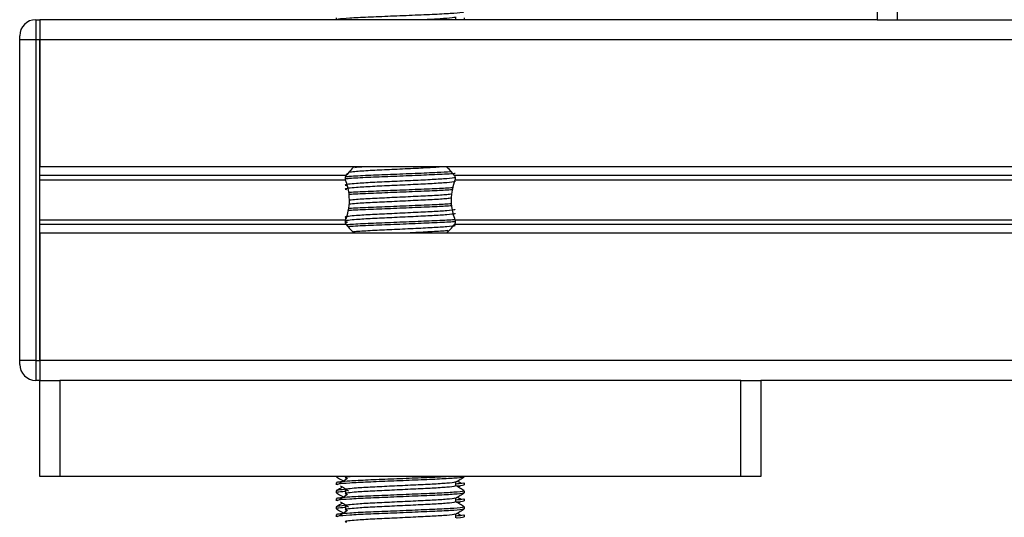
# Model space of a CAD drawing. Header units: millimetres. Extents: x 0 to 420, y 0 to 297.
# Tile 82 of 104: x 294.48 to 301.27, y 195.72 to 199.15. Entities that reach past the tile are written whole.
import ezdxf

# ---------------------------------------------------------------- set-up
doc = ezdxf.new("R2010")
doc.units = ezdxf.units.MM

msp = doc.modelspace()

# ---------------------------------------------------------------- linework, layer by layer
at = {"color": 7, "linetype": 'Continuous', "lineweight": 25}
for p, q in [((300.39558, 234.5152), (300.39558, 199.1477)), ((300.53374, 234.5152), (300.53374, 199.1477)), ((296.66542, 199.16002), (296.66542, 199.1477)), ((297.48978, 199.1477), (297.48978, 199.16635)), ((297.5496, 199.1477), (297.5496, 199.16002)), ((294.5931, 199.1477), (294.5931, 199.00955)), ((294.5931, 199.1477), (294.62073, 199.1477)), ((300.39558, 199.1477), (294.62073, 199.1477)), ((294.62073, 199.1477), (294.62073, 199.00955)), ((294.62073, 199.1477), (294.62073, 199.00955)), ((300.39558, 199.1477), (300.53374, 199.1477)), ((300.53374, 199.1477), (301.40964, 199.1477)), ((294.48258, 199.00955), (294.48258, 199.03718)), ((294.48258, 196.79908), (294.48258, 199.00955)), ((294.5931, 199.00955), (294.48258, 199.00955)), ((294.5931, 199.00955), (294.5931, 196.79908)), ((294.62073, 199.00955), (294.5931, 199.00955)), ((321.69898, 199.00955), (294.62073, 199.00955)), ((294.62073, 199.00955), (294.62073, 198.13365)), ((294.62073, 196.79908), (294.62073, 199.00955)), ((321.69898, 198.13365), (294.62073, 198.13365)), ((296.73449, 198.07374), (294.62073, 198.07374)), ((296.74333, 198.08396), (296.73352, 198.07795)), ((318.83918, 198.07374), (297.48053, 198.07374)), ((296.73053, 198.04202), (294.62073, 198.04202)), ((318.83521, 198.04202), (297.4845, 198.04202)), ((296.73053, 197.76661), (294.62073, 197.76661)), ((296.73449, 197.73488), (294.62073, 197.73488)), ((296.72905, 197.78303), (296.72905, 197.76084)), ((296.74333, 197.75239), (296.73159, 197.7452)), ((318.83918, 197.73488), (297.48053, 197.73488)), ((318.83521, 197.76661), (297.4845, 197.76661)), ((321.69898, 197.67498), (294.62073, 197.67498)), ((294.62073, 197.67498), (294.62073, 196.79908)), ((294.5931, 196.79908), (294.48258, 196.79908)), ((294.48258, 196.77145), (294.48258, 196.79908)), ((294.5931, 196.79908), (294.5931, 196.66092)), ((294.5931, 196.79908), (294.62073, 196.79908)), ((321.69898, 196.79908), (294.62073, 196.79908)), ((294.62073, 196.79908), (294.62073, 196.66092)), ((294.62073, 196.79908), (294.62073, 196.66092)), ((294.62073, 196.66092), (294.5931, 196.66092)), ((294.62073, 195.99778), (294.62073, 196.66092)), ((294.62073, 196.66092), (294.75889, 196.66092)), ((294.75889, 196.66092), (294.75889, 195.99778)), ((299.45613, 196.66092), (294.75889, 196.66092)), ((299.45613, 195.99778), (299.45613, 196.66092)), ((299.45613, 196.66092), (299.59429, 196.66092)), ((316.72542, 196.66092), (299.59429, 196.66092)), ((299.59429, 196.66092), (299.59429, 195.99778)), ((294.75889, 195.99778), (294.62073, 195.99778)), ((299.45613, 195.99778), (294.75889, 195.99778)), ((296.66542, 195.99778), (296.66542, 195.99631)), ((296.72905, 195.99778), (296.72905, 195.98703)), ((297.5496, 195.99631), (297.5496, 195.99778)), ((299.59429, 195.99778), (299.45613, 195.99778)), ((296.66542, 195.95484), (296.66542, 195.94107)), ((296.72905, 195.90414), (296.72905, 195.87651)), ((297.48978, 195.93423), (297.48978, 195.96118)), ((297.50572, 195.92558), (297.52051, 195.93464)), ((297.5496, 195.94107), (297.5496, 195.95484)), ((296.66542, 195.89957), (296.66542, 195.88578)), ((296.66542, 195.84432), (296.66542, 195.83054)), ((297.48978, 195.82371), (297.48978, 195.85065)), ((297.5496, 195.88578), (297.5496, 195.89957)), ((297.5496, 195.83054), (297.5496, 195.84432)), ((296.66542, 195.78904), (296.66542, 195.77526)), ((296.72905, 195.79361), (296.72905, 195.76598)), ((297.50572, 195.81505), (297.52051, 195.82411)), ((297.5496, 195.77526), (297.5496, 195.78904)), ((296.66542, 195.7338), (296.66542, 195.72002)), ((297.48978, 195.71318), (297.48978, 195.74013)), ((297.5496, 195.72002), (297.5496, 195.7338))]:
    msp.add_line(p, q, dxfattribs=at)
for centre, radius, start, end in [((294.5931, 199.03718), 0.11052, 90, 180), ((297.10751, 197.78826), 0.46972, 132.91101, 142.572122), ((297.10751, 197.78826), 0.46972, 37.427878, 47.87533), ((297.10751, 198.02036), 0.46972, 217.427878, 227.332075), ((297.10751, 198.02036), 0.46972, 312.667925, 322.572122), ((294.5931, 196.77145), 0.11052, 180, 270)]:
    msp.add_arc(centre, radius, start, end, dxfattribs=at)
for points, knots in [([(297.54432, 199.2003), (297.54398, 199.19962), (297.54257, 199.19676), (297.48545, 199.19103), (297.36862, 199.18459), (297.21179, 199.17816), (297.04123, 199.17086), (296.87907, 199.16475), (296.75147, 199.15791), (296.67456, 199.15139), (296.67215, 199.14776), (296.67115, 199.14625)], [0, 0, 0, 0, 0.03991172, 0.16615754, 0.28905819, 0.41183595, 0.53810024, 0.65951695, 0.7839817, 0.90969264, 1, 1, 1, 1]), ([(297.483, 199.16558), (297.48347, 199.16495), (297.48555, 199.16218), (297.43232, 199.15647), (297.35746, 199.15145), (297.29658, 199.14849), (297.28046, 199.1477)], [0, 0, 0, 0, 0.1109658, 0.4935152, 0.8659168, 1, 1, 1, 1]), ([(296.73053, 198.04202), (296.73035, 198.04254), (296.72927, 198.04563), (296.7282, 198.05176), (296.72861, 198.05999), (296.73056, 198.06724), (296.73283, 198.07152), (296.7343, 198.07349), (296.73449, 198.07374)], [0, 0, 0, 0, 0.0508548, 0.3030287, 0.5240656, 0.7365591, 0.9653107, 1, 1, 1, 1]), ([(297.48562, 198.08681), (297.48299, 198.0865), (297.46052, 198.08389), (297.36451, 198.07936), (297.21311, 198.07292), (297.0402, 198.06562), (296.88184, 198.05953), (296.77211, 198.05415), (296.7406, 198.05103), (296.7324, 198.05021)], [0, 0, 0, 0, 0.0240397, 0.2053411, 0.3864612, 0.5727246, 0.751837, 0.9354457, 1, 1, 1, 1]), ([(297.4555, 198.09847), (297.42639, 198.09669), (297.3614, 198.09273), (297.21116, 198.08675), (297.04084, 198.07944), (296.88117, 198.07334), (296.77638, 198.06812), (296.74258, 198.06511), (296.73494, 198.06443)], [0, 0, 0, 0, 0.1579394, 0.3525509, 0.5526889, 0.7451431, 0.9424287, 1, 1, 1, 1]), ([(297.4198, 198.13375), (297.39122, 198.13173), (297.33178, 198.12751), (297.19721, 198.12129), (297.05006, 198.11397), (296.91096, 198.10788), (296.80927, 198.1018), (296.77328, 198.09794), (296.75898, 198.09641)], [0, 0, 0, 0, 0.16457721, 0.34235075, 0.52517831, 0.70097903, 0.88119793, 1, 1, 1, 1]), ([(296.88716, 198.13365), (296.85653, 198.132), (296.81782, 198.12991), (296.79674, 198.12773), (296.79234, 198.12728)], [0, 0, 0, 0, 0.79128266, 1, 1, 1, 1]), ([(297.48053, 198.07374), (297.48096, 198.07315), (297.48277, 198.07064), (297.48532, 198.06505), (297.48681, 198.05669), (297.48646, 198.04855), (297.48513, 198.04411), (297.4845, 198.04202)], [0, 0, 0, 0, 0.0786657, 0.3295798, 0.5818024, 0.802882, 1, 1, 1, 1]), ([(297.483, 198.06034), (297.48346, 198.05972), (297.48548, 198.05694), (297.43344, 198.05125), (297.33351, 198.04482), (297.19764, 198.03838), (297.05011, 198.03109), (296.91039, 198.02497), (296.80713, 198.0187), (296.74763, 198.0127), (296.71984, 198.00829), (296.73068, 198.00531), (296.73551, 198.00398)], [0, 0, 0, 0, 0.0351066, 0.1561349, 0.2739528, 0.3916527, 0.5126988, 0.6290926, 0.7484115, 0.8401345, 0.9287498, 1, 1, 1, 1]), ([(297.48317, 198.03409), (297.48438, 198.03302), (297.48801, 198.02981), (297.43421, 198.02363), (297.33331, 198.01718), (297.1977, 198.01075), (297.05009, 198.00346), (296.91039, 197.99734), (296.80713, 197.99107), (296.74763, 197.98507), (296.71985, 197.98066), (296.73067, 197.97768), (296.73549, 197.97636)], [0, 0, 0, 0, 0.059132, 0.1771634, 0.2920638, 0.4068492, 0.5248979, 0.6384095, 0.7547738, 0.8442256, 0.9306466, 1, 1, 1, 1]), ([(296.73053, 197.76661), (296.73723, 197.78708), (296.75131, 197.83001), (296.75993, 197.90939), (296.75009, 197.98374), (296.73583, 198.02623), (296.73053, 198.04202)], [0, 0, 0, 0, 0.2384824, 0.5002133, 0.8142029, 1, 1, 1, 1]), ([(297.4845, 198.04202), (297.47779, 198.02155), (297.46371, 197.97861), (297.45509, 197.89924), (297.46493, 197.82488), (297.47919, 197.7824), (297.4845, 197.76661)], [0, 0, 0, 0, 0.2384824, 0.5002133, 0.8142029, 1, 1, 1, 1]), ([(297.46909, 197.98872), (297.43591, 197.98668), (297.36703, 197.98245), (297.21138, 197.97623), (297.04059, 197.96891), (296.88194, 197.96282), (296.78304, 197.95802), (296.75311, 197.95544), (296.75019, 197.95519)], [0, 0, 0, 0, 0.18331591, 0.38055047, 0.58338592, 0.77843404, 0.97837864, 1, 1, 1, 1]), ([(297.46588, 197.97472), (297.43365, 197.97274), (297.36568, 197.96858), (297.21142, 197.96241), (297.04032, 197.9551), (296.88294, 197.94901), (296.78129, 197.94422), (296.75427, 197.94169), (296.75192, 197.94147)], [0, 0, 0, 0, 0.1792693, 0.37810567, 0.58258843, 0.77922061, 0.98078904, 1, 1, 1, 1]), ([(297.46278, 197.94537), (297.45277, 197.94384), (297.42752, 197.93999), (297.33153, 197.93428), (297.19823, 197.92786), (297.04982, 197.92056), (296.91097, 197.91446), (296.80808, 197.90831), (296.77144, 197.90436), (296.75641, 197.90274)], [0, 0, 0, 0, 0.1028709, 0.2594114, 0.4157952, 0.5766249, 0.7312733, 0.8898082, 1, 1, 1, 1]), ([(297.46177, 197.87778), (297.43078, 197.87588), (297.36399, 197.87179), (297.2113, 197.8657), (297.04061, 197.85839), (296.88194, 197.85229), (296.78308, 197.8475), (296.75317, 197.84492), (296.75028, 197.84467)], [0, 0, 0, 0, 0.1729956, 0.3727716, 0.5782206, 0.7757819, 0.9783028, 1, 1, 1, 1]), ([(297.45982, 197.91736), (297.45056, 197.91596), (297.42593, 197.91223), (297.33141, 197.90665), (297.19826, 197.90023), (297.04983, 197.89293), (296.91091, 197.88683), (296.80672, 197.88058), (296.76932, 197.87654), (296.75346, 197.87483)], [0, 0, 0, 0, 0.09448977, 0.25135407, 0.40806136, 0.56922375, 0.724192, 0.88305485, 1, 1, 1, 1]), ([(297.483, 197.8393), (297.48346, 197.83867), (297.48548, 197.83589), (297.43344, 197.83021), (297.33351, 197.82377), (297.19764, 197.81734), (297.05011, 197.81004), (296.91039, 197.80393), (296.80713, 197.79765), (296.74763, 197.79165), (296.71984, 197.78724), (296.73068, 197.78426), (296.73551, 197.78293)], [0, 0, 0, 0, 0.0351066, 0.1561349, 0.2739528, 0.3916527, 0.5126988, 0.6290926, 0.7484115, 0.8401345, 0.9287498, 1, 1, 1, 1]), ([(297.48317, 197.81304), (297.48438, 197.81197), (297.48801, 197.80876), (297.43421, 197.80259), (297.33331, 197.79614), (297.1977, 197.78971), (297.05009, 197.78241), (296.91039, 197.7763), (296.80713, 197.77002), (296.74763, 197.76402), (296.71985, 197.75961), (296.73067, 197.75663), (296.73549, 197.75531)], [0, 0, 0, 0, 0.059132, 0.1771634, 0.2920638, 0.4068492, 0.5248979, 0.6384095, 0.7547738, 0.8442256, 0.9306466, 1, 1, 1, 1]), ([(297.46349, 197.86406), (297.43198, 197.86213), (297.36469, 197.85801), (297.21137, 197.85189), (297.04039, 197.84457), (296.8827, 197.83848), (296.77986, 197.8336), (296.75212, 197.83098), (296.7488, 197.83066)], [0, 0, 0, 0, 0.1744293, 0.3724463, 0.5760865, 0.7719084, 0.9726462, 1, 1, 1, 1]), ([(296.73449, 197.73488), (296.73406, 197.73548), (296.73225, 197.73798), (296.7297, 197.74357), (296.72821, 197.75194), (296.72856, 197.76007), (296.72989, 197.76451), (296.73053, 197.76661)], [0, 0, 0, 0, 0.0786657, 0.3295798, 0.5818024, 0.802882, 1, 1, 1, 1]), ([(297.4838, 197.76885), (297.48173, 197.76861), (297.45963, 197.76607), (297.36434, 197.7616), (297.21311, 197.75517), (297.04035, 197.74787), (296.88126, 197.74177), (296.77581, 197.73651), (296.74169, 197.73347), (296.73367, 197.73276)], [0, 0, 0, 0, 0.0190303, 0.2027988, 0.3863835, 0.5751814, 0.756731, 0.9428382, 1, 1, 1, 1]), ([(297.48646, 197.75533), (297.48357, 197.75499), (297.46094, 197.75235), (297.36457, 197.74779), (297.21316, 197.74135), (297.03992, 197.73405), (296.88287, 197.72796), (296.78011, 197.7231), (296.75251, 197.72049), (296.74936, 197.72019)], [0, 0, 0, 0, 0.0275356, 0.216089, 0.4044538, 0.5981677, 0.7844444, 0.9753974, 1, 1, 1, 1]), ([(297.4845, 197.76661), (297.48468, 197.76609), (297.48575, 197.76299), (297.48682, 197.75687), (297.48641, 197.74863), (297.48446, 197.74139), (297.48219, 197.73711), (297.48072, 197.73514), (297.48053, 197.73488)], [0, 0, 0, 0, 0.0508548, 0.3030287, 0.5240656, 0.7365591, 0.9653107, 1, 1, 1, 1]), ([(297.483, 197.72877), (297.48346, 197.72815), (297.48548, 197.72537), (297.43345, 197.71968), (297.33348, 197.71325), (297.19775, 197.70681), (297.04971, 197.69951), (296.91184, 197.69341), (296.82123, 197.68819), (296.79203, 197.68519), (296.78546, 197.68452)], [0, 0, 0, 0, 0.0448324, 0.1993902, 0.3498481, 0.5001554, 0.6547358, 0.8033751, 0.9557499, 1, 1, 1, 1]), ([(297.43549, 197.6932), (297.4329, 197.69285), (297.41327, 197.69019), (297.32979, 197.68562), (297.21757, 197.68008), (297.14029, 197.67636), (297.11139, 197.67498)], [0, 0, 0, 0, 0.0552431, 0.4192215, 0.7828355, 1, 1, 1, 1]), ([(297.44242, 195.99778), (297.41725, 195.99626), (297.35601, 195.99254), (297.21086, 195.98681), (297.04132, 195.97949), (296.87961, 195.97338), (296.75971, 195.96711), (296.6925, 195.9611), (296.66178, 195.95749), (296.66921, 195.95534), (296.67094, 195.95484)], [0, 0, 0, 0, 0.1075546, 0.2616311, 0.4200829, 0.5724514, 0.7286449, 0.8487125, 0.9647164, 1, 1, 1, 1]), ([(296.66647, 195.9952), (296.67646, 195.98941), (296.69277, 195.97998), (296.70907, 195.97054), (296.71537, 195.96689)], [0, 0, 0, 0, 0.6131696, 1, 1, 1, 1]), ([(297.54432, 195.99512), (297.54398, 195.99444), (297.54257, 195.99158), (297.48545, 195.98585), (297.36862, 195.97941), (297.21179, 195.97298), (297.04123, 195.96568), (296.87907, 195.95957), (296.75147, 195.95273), (296.67456, 195.94621), (296.67215, 195.94258), (296.67115, 195.94107)], [0, 0, 0, 0, 0.03991172, 0.16615754, 0.28905819, 0.41183595, 0.53810024, 0.65951695, 0.7839817, 0.90969264, 1, 1, 1, 1]), ([(296.74333, 195.98401), (296.73391, 195.97825), (296.71507, 195.96671), (296.69627, 195.95517), (296.68687, 195.9494)], [0, 0, 0, 0, 0.49999, 1, 1, 1, 1]), ([(296.77256, 195.99778), (296.76501, 195.99708), (296.73867, 195.99463), (296.72057, 195.99124), (296.73089, 195.98826), (296.73549, 195.98693)], [0, 0, 0, 0, 0.182373, 0.6359785, 1, 1, 1, 1]), ([(297.48859, 195.96048), (297.49858, 195.96627), (297.51856, 195.97784), (297.53856, 195.98941), (297.54855, 195.9952)], [0, 0, 0, 0, 0.4999356, 1, 1, 1, 1]), ([(296.7093, 195.92558), (296.70494, 195.92306), (296.6906, 195.91475), (296.67625, 195.90645), (296.66625, 195.90067)], [0, 0, 0, 0, 0.3033381, 1, 1, 1, 1]), ([(296.72185, 195.90809), (296.7002, 195.90624), (296.66583, 195.90329), (296.67111, 195.90057), (296.67307, 195.89957)], [0, 0, 0, 0, 0.62985174, 1, 1, 1, 1]), ([(296.69451, 195.93464), (296.70393, 195.92887), (296.72277, 195.91733), (296.74157, 195.90579), (296.75097, 195.90002)], [0, 0, 0, 0, 0.5000113, 1, 1, 1, 1]), ([(297.483, 195.9604), (297.48346, 195.95977), (297.48548, 195.957), (297.43344, 195.95131), (297.33351, 195.94487), (297.19764, 195.93844), (297.05011, 195.93114), (296.91039, 195.92503), (296.80713, 195.91875), (296.74763, 195.91276), (296.71984, 195.90834), (296.73068, 195.90536), (296.73551, 195.90403)], [0, 0, 0, 0, 0.0351066, 0.1561349, 0.2739528, 0.3916527, 0.5126988, 0.6290926, 0.7484115, 0.8401345, 0.9287498, 1, 1, 1, 1]), ([(297.48317, 195.93415), (297.48438, 195.93307), (297.48801, 195.92986), (297.43421, 195.92369), (297.33331, 195.91724), (297.1977, 195.91081), (297.05009, 195.90351), (296.91039, 195.8974), (296.80713, 195.89112), (296.74763, 195.88513), (296.71985, 195.88071), (296.73067, 195.87774), (296.73549, 195.87641)], [0, 0, 0, 0, 0.059132, 0.1771634, 0.2920638, 0.4068492, 0.5248979, 0.6384095, 0.7547738, 0.8442256, 0.9306466, 1, 1, 1, 1]), ([(297.54408, 195.95484), (297.54433, 195.95319), (297.54475, 195.9504), (297.50574, 195.94736), (297.48978, 195.94612)], [0, 0, 0, 0, 0.5906829, 1, 1, 1, 1]), ([(297.54877, 195.90067), (297.53877, 195.90645), (297.51911, 195.91783), (297.49945, 195.92921), (297.48978, 195.9348)], [0, 0, 0, 0, 0.5083681, 1, 1, 1, 1]), ([(297.54387, 195.94107), (297.54548, 195.94055), (297.5537, 195.93791), (297.53374, 195.93471), (297.49706, 195.93234), (297.49579, 195.93226)], [0, 0, 0, 0, 0.1902956, 0.9720933, 1, 1, 1, 1]), ([(297.52815, 195.9494), (297.51875, 195.95517), (297.50926, 195.961), (297.49974, 195.96683), (297.49965, 195.96689)], [0, 0, 0, 0, 0.9898318, 1, 1, 1, 1]), ([(297.54195, 195.89957), (297.54332, 195.89851), (297.54747, 195.89531), (297.48531, 195.88915), (297.36865, 195.8827), (297.21182, 195.87627), (297.04107, 195.86897), (296.87967, 195.86286), (296.75969, 195.85659), (296.6925, 195.85058), (296.66178, 195.84697), (296.66921, 195.84482), (296.67094, 195.84432)], [0, 0, 0, 0, 0.0610772, 0.1845123, 0.3046768, 0.4247211, 0.5481742, 0.6668878, 0.7885815, 0.8821287, 0.9725098, 1, 1, 1, 1]), ([(296.66647, 195.88467), (296.67646, 195.87889), (296.69277, 195.86945), (296.70907, 195.86001), (296.71537, 195.85636)], [0, 0, 0, 0, 0.6131696, 1, 1, 1, 1]), ([(296.72905, 195.89472), (296.71729, 195.89386), (296.68118, 195.89121), (296.66394, 195.88841), (296.66812, 195.88628), (296.66909, 195.88578)], [0, 0, 0, 0, 0.2705432, 0.831179, 1, 1, 1, 1]), ([(297.54432, 195.8846), (297.54398, 195.88391), (297.54257, 195.88106), (297.48545, 195.87533), (297.36862, 195.86889), (297.21179, 195.86245), (297.04123, 195.85516), (296.87907, 195.84905), (296.75147, 195.84221), (296.67456, 195.83569), (296.67215, 195.83206), (296.67115, 195.83054)], [0, 0, 0, 0, 0.0399117, 0.1661575, 0.2890582, 0.4118359, 0.5381002, 0.6595169, 0.7839817, 0.9096926, 1, 1, 1, 1]), ([(296.74333, 195.87349), (296.73391, 195.86772), (296.71507, 195.85619), (296.69627, 195.84465), (296.68687, 195.83888)], [0, 0, 0, 0, 0.49999, 1, 1, 1, 1]), ([(297.483, 195.84987), (297.48346, 195.84925), (297.48548, 195.84647), (297.43344, 195.84078), (297.33351, 195.83435), (297.19764, 195.82791), (297.05011, 195.82062), (296.91039, 195.81451), (296.80713, 195.80823), (296.74763, 195.80223), (296.71984, 195.79782), (296.73068, 195.79484), (296.73551, 195.79351)], [0, 0, 0, 0, 0.0351066, 0.1561349, 0.2739528, 0.3916527, 0.5126988, 0.6290926, 0.7484115, 0.8401345, 0.9287498, 1, 1, 1, 1]), ([(297.48859, 195.84996), (297.49858, 195.85575), (297.51856, 195.86732), (297.53856, 195.87889), (297.54855, 195.88467)], [0, 0, 0, 0, 0.4999356, 1, 1, 1, 1]), ([(297.54408, 195.84432), (297.54433, 195.84267), (297.54475, 195.83988), (297.50574, 195.83684), (297.48978, 195.8356)], [0, 0, 0, 0, 0.5906829, 1, 1, 1, 1]), ([(297.52815, 195.83888), (297.51875, 195.84465), (297.50926, 195.85048), (297.49974, 195.8563), (297.49965, 195.85636)], [0, 0, 0, 0, 0.9898318, 1, 1, 1, 1]), ([(297.54195, 195.78904), (297.54332, 195.78798), (297.54747, 195.78478), (297.48531, 195.77863), (297.36865, 195.77218), (297.21182, 195.76575), (297.04107, 195.75845), (296.87967, 195.75234), (296.75969, 195.74606), (296.6925, 195.74006), (296.66178, 195.73644), (296.66921, 195.7343), (296.67094, 195.7338)], [0, 0, 0, 0, 0.0610772, 0.1845123, 0.3046768, 0.4247211, 0.5481742, 0.6668878, 0.7885815, 0.8821287, 0.9725098, 1, 1, 1, 1]), ([(296.7093, 195.81505), (296.70494, 195.81253), (296.6906, 195.80423), (296.67625, 195.79593), (296.66625, 195.79014)], [0, 0, 0, 0, 0.3033381, 1, 1, 1, 1]), ([(296.66647, 195.77415), (296.67646, 195.76836), (296.69277, 195.75893), (296.70907, 195.74949), (296.71537, 195.74584)], [0, 0, 0, 0, 0.6131696, 1, 1, 1, 1]), ([(296.72905, 195.78419), (296.71729, 195.78333), (296.68118, 195.78069), (296.66394, 195.77789), (296.66812, 195.77575), (296.66909, 195.77526)], [0, 0, 0, 0, 0.2705432, 0.831179, 1, 1, 1, 1]), ([(296.72185, 195.79757), (296.7002, 195.79571), (296.66583, 195.79277), (296.67111, 195.79005), (296.67307, 195.78904)], [0, 0, 0, 0, 0.62985174, 1, 1, 1, 1]), ([(297.54432, 195.77407), (297.54398, 195.77339), (297.54257, 195.77053), (297.48545, 195.76481), (297.36862, 195.75836), (297.21179, 195.75193), (297.04123, 195.74463), (296.87907, 195.73852), (296.75147, 195.73168), (296.67456, 195.72516), (296.67215, 195.72154), (296.67115, 195.72002)], [0, 0, 0, 0, 0.0399117, 0.1661575, 0.2890582, 0.4118359, 0.5381002, 0.6595169, 0.7839817, 0.9096926, 1, 1, 1, 1]), ([(296.69451, 195.82411), (296.70393, 195.81834), (296.72277, 195.80681), (296.74157, 195.79527), (296.75097, 195.7895)], [0, 0, 0, 0, 0.5000113, 1, 1, 1, 1]), ([(297.48317, 195.82362), (297.48438, 195.82255), (297.48801, 195.81934), (297.43421, 195.81316), (297.33331, 195.80672), (297.1977, 195.80028), (297.05009, 195.79299), (296.91039, 195.78687), (296.80713, 195.7806), (296.74763, 195.7746), (296.71985, 195.77019), (296.73067, 195.76721), (296.73549, 195.76589)], [0, 0, 0, 0, 0.059132, 0.1771634, 0.2920638, 0.4068492, 0.5248979, 0.6384095, 0.7547738, 0.8442256, 0.9306466, 1, 1, 1, 1]), ([(297.48859, 195.73944), (297.49858, 195.74522), (297.51856, 195.7568), (297.53856, 195.76836), (297.54855, 195.77415)], [0, 0, 0, 0, 0.4999356, 1, 1, 1, 1]), ([(297.54877, 195.79014), (297.53877, 195.79593), (297.51911, 195.8073), (297.49945, 195.81869), (297.48978, 195.82428)], [0, 0, 0, 0, 0.5083681, 1, 1, 1, 1]), ([(297.54387, 195.83054), (297.54548, 195.83003), (297.5537, 195.82738), (297.53374, 195.82419), (297.49706, 195.82182), (297.49579, 195.82174)], [0, 0, 0, 0, 0.1902956, 0.9720933, 1, 1, 1, 1]), ([(296.74333, 195.76297), (296.73391, 195.7572), (296.71507, 195.74566), (296.69627, 195.73413), (296.68687, 195.72836)], [0, 0, 0, 0, 0.49999, 1, 1, 1, 1]), ([(297.483, 195.73935), (297.48346, 195.73873), (297.48548, 195.73595), (297.43344, 195.73026), (297.33351, 195.72383), (297.19764, 195.71739), (297.05011, 195.7101), (296.91039, 195.70398), (296.80713, 195.69771), (296.74763, 195.69171), (296.71984, 195.68729), (296.73068, 195.68431), (296.73551, 195.68299)], [0, 0, 0, 0, 0.0351066, 0.1561349, 0.2739528, 0.3916527, 0.5126988, 0.6290926, 0.7484115, 0.8401345, 0.9287498, 1, 1, 1, 1]), ([(297.54408, 195.7338), (297.54433, 195.73215), (297.54475, 195.72935), (297.50574, 195.72632), (297.48978, 195.72507)], [0, 0, 0, 0, 0.5906829, 1, 1, 1, 1]), ([(297.54387, 195.72002), (297.54548, 195.7195), (297.5537, 195.71686), (297.53374, 195.71367), (297.49706, 195.7113), (297.49579, 195.71122)], [0, 0, 0, 0, 0.1902956, 0.9720933, 1, 1, 1, 1]), ([(297.52815, 195.72836), (297.51875, 195.73413), (297.50926, 195.73995), (297.49974, 195.74578), (297.49965, 195.74584)], [0, 0, 0, 0, 0.9898318, 1, 1, 1, 1])]:
    msp.add_open_spline(points, degree=3, knots=knots, dxfattribs=at)

doc.saveas('drawing.dxf')
